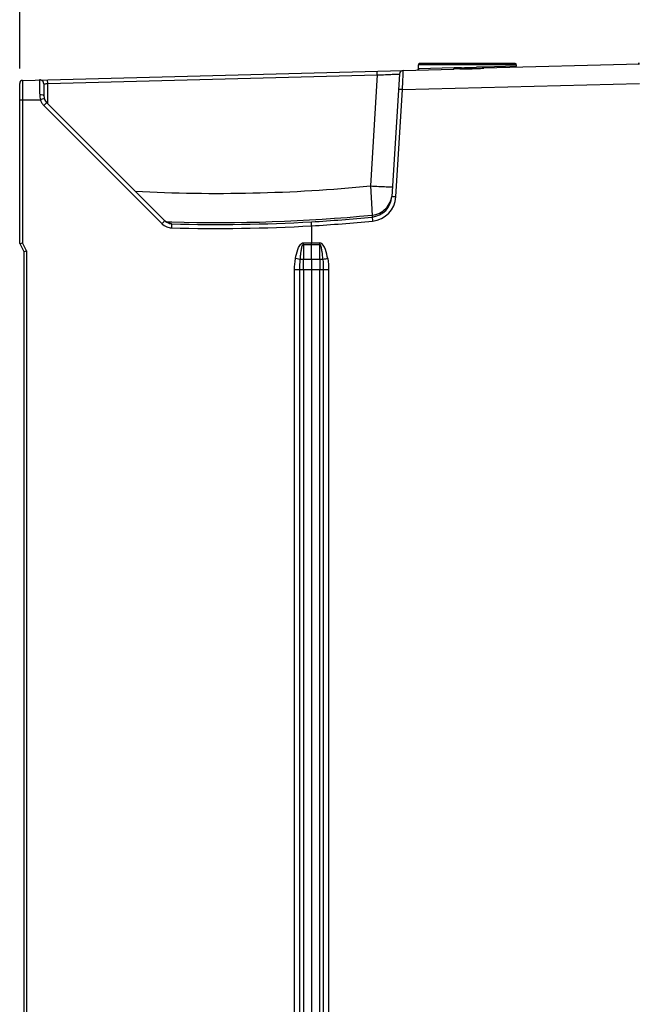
# Model space of a CAD drawing. Header units: inches. Extents: x 0 to 117, y 0 to 83.
# Tile 18 of 60: x 46.77 to 52.87, y 45.81 to 55.5. Entities that reach past the tile are written whole.
import ezdxf

# ---------------------------------------------------------------- set-up
doc = ezdxf.new("R2010")
doc.units = ezdxf.units.IN
doc.header["$LTSCALE"] = 6.431102
doc.header["$MEASUREMENT"] = 0
doc.layers.get('0').update_dxf_attribs({"linetype": 'CONTINUOUS'})
doc.styles.get("Standard").update_dxf_attribs({"font": 'txt', "width": 0.8})
doc.dimstyles.new('DIMSTYLE_1', dxfattribs={"dimtxt": 0.78125, "dimasz": 0.7, "dimexe": 0.18, "dimexo": 0.0625, "dimgap": 0.09, "dimtad": 1, "dimdec": 0, "dimzin": 4, "dimdsep": 46, "dimtxsty": 'STANDARD', "dimblk": '_FILLED', "dimblk1": '_FILLED', "dimblk2": '_FILLED', "dimcen": 0.09, "dimadec": 0, "dimazin": 0, "dimtfac": 1, "dimtdec": 0, "dimtofl": 0, "dimtmove": 0, "dimatfit": 3, "dimldrblk": '_FILLED', "dimfxl": 1, "dimtolj": 1, "dimtzin": 4, "dimarcsym": 0})

# ---------------------------------------------------------------- blocks, each defined once
blk = doc.blocks.new('_FILLED')
at = {"color": 0, "linetype": 'BYBLOCK'}
blk.add_solid([(0, 0), (-1, 0.143), (-1, -0.143)], dxfattribs=at)
blk = doc.blocks.new('*D11')
at = {"color": 7, "linetype": 'CONTINUOUS'}
for p, q in [((46.7709, 55.0207), (46.7709, 60.8907)), ((58.9481, 53.3427), (58.9481, 60.8907)), ((46.7709, 60.5157), (52.8595, 60.5157)), ((58.9481, 60.5157), (52.8595, 60.5157))]:
    blk.add_line(p, q, dxfattribs=at)
at = {"color": 7, "linetype": 'CONTINUOUS', "xscale": 0.7, "yscale": 0.7, "zscale": 0.7, "rotation": 180}
blk.add_blockref('_FILLED', (46.7709, 60.5157), dxfattribs=at)
at = {"color": 7, "linetype": 'CONTINUOUS', "xscale": 0.7, "yscale": 0.7, "zscale": 0.7}
blk.add_blockref('_FILLED', (58.9481, 60.5157), dxfattribs=at)
at = {"color": 7, "linetype": 'CONTINUOUS', "insert": (52.8595, 61.4923), "char_height": 0.78125, "width": 1.875, "attachment_point": 2, "line_spacing_factor": 0.9}
blk.add_mtext('309', dxfattribs=at)

msp = doc.modelspace()

# ---------------------------------------------------------------- linework, layer by layer
at = {"color": 7, "linetype": 'CONTINUOUS'}
for p, q in [((50.6981, 55.0187), (50.6981, 55.0584)), ((51.6627, 55.0584), (50.6981, 55.0584)), ((51.6508, 55.0702), (50.7099, 55.0702)), ((51.6627, 55.0444), (51.3368, 55.0357)), ((52.8725, 55.064), (51.341, 55.0239)), ((51.6627, 55.0443), (51.6627, 55.0584)), ((46.7997, 54.9049), (51.0451, 55.0161)), ((47.0468, 54.8731), (50.2918, 54.958)), ((50.2918, 54.958), (50.225, 53.8659)), ((50.2918, 54.958), (50.2908, 54.9963)), ((50.2918, 54.958), (50.3146, 54.959)), ((50.5089, 54.9661), (50.4352, 53.7619)), ((50.5472, 55.0017), (50.5471, 55.0031)), ((51.048, 55.0279), (50.6987, 55.0185)), ((51.1058, 55.0172), (51.1207, 55.0174)), ((51.121, 55.0291), (51.1065, 55.0289)), ((51.1806, 55.0185), (51.1804, 55.0302)), ((51.3202, 55.0352), (51.2693, 55.0332)), ((46.7709, 53.2985), (46.7709, 54.8754)), ((47.0075, 54.8703), (47.0085, 54.7538)), ((47.0468, 54.8731), (47.0458, 54.9114)), ((47.0486, 54.6738), (47.0468, 54.8731)), ((50.54, 54.8137), (52.8725, 54.8748)), ((46.7993, 54.8063), (46.7993, 54.7688)), ((46.7993, 54.7688), (46.7995, 54.7082)), ((50.4756, 53.7595), (50.54, 54.8137)), ((46.7995, 54.7082), (46.7709, 54.7082)), ((46.7995, 54.7105), (46.7995, 53.3055)), ((46.9754, 54.7105), (46.7995, 54.7105)), ((46.9809, 54.7148), (46.9744, 54.7128)), ((47.0083, 54.6572), (48.1711, 53.4944)), ((48.2001, 53.5222), (47.0373, 54.685)), ((50.225, 53.8659), (50.2378, 53.6358)), ((50.4688, 53.7599), (50.4756, 53.7595)), ((48.2102, 53.5134), (48.2499, 53.5121)), ((48.2499, 53.5121), (48.2676, 53.5116)), ((48.2671, 53.4933), (48.2642, 53.4961)), ((50.2411, 53.5786), (50.2399, 53.5593)), ((49.6449, 53.4732), (49.6449, 53.3066)), ((46.7709, 53.2985), (46.8103, 53.2198)), ((46.8389, 53.2267), (46.7995, 53.3055)), ((49.565, 53.2907), (49.565, 53.3063)), ((49.5651, 53.3066), (49.7246, 53.3066)), ((49.6449, 53.2907), (49.6449, 53.3063)), ((49.7247, 53.2907), (49.7246, 53.3063)), ((46.8103, 53.2198), (46.8103, 29.7946)), ((46.8389, 53.2267), (46.8389, 29.7876)), ((49.565, 53.2907), (49.565, 53.1466)), ((49.565, 53.2907), (49.7247, 53.2907)), ((49.6449, 53.1466), (49.6449, 53.2907)), ((49.7247, 53.1466), (49.7247, 53.2907)), ((49.5333, 53.1418), (49.4858, 53.1505)), ((49.565, 53.1466), (49.7247, 53.1466)), ((49.565, 53.0408), (49.565, 53.1466)), ((49.6449, 53.1466), (49.6449, 53.0408)), ((49.7247, 53.1466), (49.7247, 53.0407)), ((49.4776, 29.9736), (49.4776, 53.0408)), ((49.8124, 53.0407), (49.4776, 53.0408)), ((49.53, 29.9736), (49.53, 53.0408)), ((49.565, 53.0407), (49.565, 29.9736)), ((49.6449, 53.0407), (49.6449, 29.9736)), ((49.7247, 29.9736), (49.7247, 53.0407)), ((49.7598, 53.0407), (49.7598, 29.9736)), ((49.8124, 53.0407), (49.8124, 29.9736))]:
    msp.add_line(p, q, dxfattribs=at)
for points in [[(50.6981, 55.0185), (50.6979, 55.0163), (50.6972, 55.0141), (50.6962, 55.0121), (50.6948, 55.0103), (50.693, 55.0088), (50.691, 55.0077), (50.6888, 55.007), (50.6866, 55.0067)], [(48.234, 53.5018), (48.2304, 53.5032), (48.2268, 53.5047), (48.2232, 53.5064), (48.2196, 53.5083), (48.2159, 53.5104), (48.2122, 53.5128), (48.2083, 53.5155), (48.2044, 53.5186), (48.2005, 53.522)], [(48.2495, 53.4977), (48.2505, 53.4976), (48.2513, 53.4975), (48.2516, 53.4975), (48.2511, 53.4975), (48.2498, 53.4977), (48.2474, 53.4982), (48.2444, 53.4988), (48.241, 53.4996), (48.2376, 53.5006), (48.234, 53.5018)]]:
    msp.add_lwpolyline(points, dxfattribs=at)
for centre, radius, start, end in [((50.7099, 55.0584), 0.0118, 89.95773, 180), ((51.6508, 55.0584), 0.0118, 30.01409, 90.04227), ((52.8508, 55.0831), 0.0197, 290.5, 357), ((50.5482, 54.9637), 0.0394, 91.5, 176.5), ((51.1252, 51.8831), 3.1341, 90.90622, 91.46472), ((51.2497, 44.1271), 10.891, 90.75707, 90.91568), ((51.0348, 61.4493), 6.4325, 270.76479, 271.29898), ((51.019, 62.6839), 7.6554, 270.76332, 270.98386), ((51.0607, 60.1887), 5.1599, 270.99708, 271.16278), ((51.0771, 59.3774), 4.3485, 271.16269, 271.36047), ((51.0914, 58.7929), 3.7638, 271.35466, 271.55045), ((51.0731, 59.6175), 4.6003, 271.3395, 271.50029), ((51.0293, 60.8108), 5.7826, 271.62464, 272.37925), ((51.0739, 59.5898), 4.5726, 271.4999, 271.70592), ((51.0469, 60.4771), 5.4603, 271.71131, 272.05549), ((50.8442, 66.0473), 11.0341, 272.06998, 272.23951), ((51.3978, 52.7569), 2.2796, 91.53385, 91.95118), ((46.8005, 54.8754), 0.0295, 91.50781, 179.97182), ((65.7183, 54.8315), 18.9191, 179.93117, 180.07625), ((46.9681, 54.87), 0.0394, 0.4981, 91.50002), ((47.1796, 54.7658), 0.2119, 180.58771, 194.50056), ((47.1069, 54.7546), 0.0984, 180.5, 225), ((47.7001, 52.4597), 2.367, 107.10447, 107.68937), ((47.106, 54.7548), 0.1381, 218.90104, 221.92453), ((47.1044, 54.7534), 0.136, 221.92359, 225.01129), ((47.2106, 54.05), 0.7031, 106.67436, 107.09415), ((48.1979, 53.4689), 1.6815, 134.56454, 135.03218), ((48.7213, 69.2521), 15.4596, 266.98176, 275.58161), ((50.2188, 53.7751), 0.2168, 275.59019, 356.50601), ((50.2199, 53.775), 0.2561, 275.60859, 356.46238), ((50.2185, 53.7946), 0.2184, 335.8446, 351.41305), ((48.2689, 53.5923), 0.1384, 225.05126, 249.05765), ((48.2702, 53.5926), 0.0993, 253.8702, 268.22439), ((48.2671, 53.5946), 0.0985, 259.93964, 268.3602), ((48.7347, 69.2573), 15.7709, 268.30072, 273.30324), ((48.7213, 69.254), 15.7489, 268.34918, 275.53803), ((48.7108, 69.2509), 15.7659, 273.39128, 275.56566), ((48.7108, 69.2509), 15.8054, 273.38819, 275.56948), ((48.7347, 69.2573), 15.8103, 268.29634, 273.30036), ((50.9433, 46.8379), 6.4146, 100.22932, 100.66208)]:
    msp.add_arc(centre, radius, start, end, dxfattribs=at)
for points, knots in [([(50.3146, 54.959), (50.3398, 54.96), (50.3763, 54.9615), (50.4224, 54.9633), (50.4515, 54.9646), (50.4743, 54.9648), (50.4933, 54.9668), (50.501, 54.9645), (50.509, 54.9673), (50.5089, 54.9661)], [0, 0, 0, 0, 0.389797, 0.562652, 0.712825, 0.835275, 0.925784, 0.981318, 1, 1, 1, 1]), ([(50.54, 54.8137), (50.541, 54.8361), (50.5433, 54.8988), (50.5472, 54.9614), (50.5472, 55.0017)], [0, 0, 0, 0, 0.35758, 1, 1, 1, 1]), ([(51.0451, 55.0161), (51.0461, 55.0161), (51.0483, 55.02), (51.0478, 55.0232), (51.0472, 55.0255)], [0, 0, 0, 0, 0.312298, 1, 1, 1, 1]), ([(51.341, 55.0239), (51.3389, 55.0238), (51.337, 55.0287), (51.3376, 55.0318), (51.3379, 55.0332)], [0, 0, 0, 0, 0.600442, 1, 1, 1, 1]), ([(46.7997, 54.9049), (46.7986, 54.9048), (46.8009, 54.8981), (46.7985, 54.8906), (46.7997, 54.8736), (46.7993, 54.8614), (46.7993, 54.8542)], [0, 0, 0, 0, 0.065573, 0.25894, 0.573946, 1, 1, 1, 1]), ([(46.9671, 54.9093), (46.9662, 54.9093), (46.9679, 54.9038), (46.9661, 54.898), (46.9671, 54.8842), (46.9666, 54.8592), (46.9673, 54.818), (46.9675, 54.7831), (46.9677, 54.7636)], [0, 0, 0, 0, 0.018139, 0.071706, 0.159458, 0.278862, 0.599616, 1, 1, 1, 1]), ([(47.0075, 54.8703), (47.0075, 54.8713), (47.0136, 54.8701), (47.0197, 54.8722), (47.0328, 54.8722), (47.0418, 54.8728), (47.0468, 54.8731)], [0, 0, 0, 0, 0.077005, 0.293826, 0.617938, 1, 1, 1, 1]), ([(47.0058, 54.7574), (47.004, 54.7587), (46.9916, 54.7633), (46.9784, 54.7638), (46.9677, 54.7636)], [0, 0, 0, 0, 0.170928, 1, 1, 1, 1]), ([(47.0085, 54.7538), (47.0085, 54.7544), (47.0078, 54.756), (47.0066, 54.757), (47.0058, 54.7574)], [0, 0, 0, 0, 0.424147, 1, 1, 1, 1]), ([(50.54, 54.8137), (50.5347, 54.814), (50.5254, 54.8143), (50.5123, 54.8161), (50.506, 54.8144), (50.4999, 54.8172), (50.4997, 54.8161)], [0, 0, 0, 0, 0.399704, 0.705519, 0.915221, 1, 1, 1, 1]), ([(47.0132, 54.7247), (47.013, 54.7251), (47.011, 54.7237), (47.0099, 54.7239), (47.0089, 54.7235)], [0, 0, 0, 0, 0.256355, 1, 1, 1, 1]), ([(47.0373, 54.685), (47.0369, 54.6855), (47.0348, 54.6821), (47.0287, 54.6786), (47.0226, 54.6714), (47.018, 54.6669)], [0, 0, 0, 0, 0.071532, 0.275844, 1, 1, 1, 1]), ([(50.225, 53.8659), (50.2525, 53.8642), (50.2925, 53.8619), (50.3434, 53.8596), (50.3759, 53.8581), (50.4018, 53.8577), (50.4231, 53.8564), (50.4325, 53.8583), (50.441, 53.8569), (50.4411, 53.8583)], [0, 0, 0, 0, 0.382404, 0.555032, 0.70636, 0.830657, 0.923072, 0.980111, 1, 1, 1, 1]), ([(50.4352, 53.7619), (50.4353, 53.7628), (50.4404, 53.7605), (50.4456, 53.7619), (50.4566, 53.7604), (50.4643, 53.7602), (50.4688, 53.7599)], [0, 0, 0, 0, 0.083259, 0.295695, 0.595293, 1, 1, 1, 1]), ([(50.2378, 53.6358), (50.2382, 53.6279), (50.2394, 53.6088), (50.24, 53.5897), (50.2411, 53.5786)], [0, 0, 0, 0, 0.414253, 1, 1, 1, 1]), ([(48.1711, 53.4944), (48.1743, 53.4976), (48.1837, 53.5068), (48.1927, 53.5165), (48.1995, 53.5219)], [0, 0, 0, 0, 0.343397, 1, 1, 1, 1]), ([(48.2491, 53.4979), (48.2509, 53.4977), (48.2558, 53.4973), (48.2608, 53.4972), (48.2638, 53.4963)], [0, 0, 0, 0, 0.366922, 1, 1, 1, 1]), ([(48.2671, 53.4933), (48.2662, 53.4925), (48.2669, 53.4878), (48.2646, 53.4756), (48.265, 53.4631), (48.2647, 53.454)], [0, 0, 0, 0, 0.092273, 0.30261, 1, 1, 1, 1]), ([(49.6449, 53.4732), (49.6448, 53.4782), (49.6444, 53.4912), (49.6421, 53.5046), (49.6439, 53.5126)], [0, 0, 0, 0, 0.376315, 1, 1, 1, 1]), ([(50.2399, 53.5593), (50.2408, 53.5585), (50.2403, 53.5538), (50.2434, 53.5417), (50.2438, 53.5293), (50.2447, 53.5201)], [0, 0, 0, 0, 0.092229, 0.302615, 1, 1, 1, 1]), ([(46.7709, 53.2985), (46.7709, 53.2993), (46.7754, 53.2987), (46.7827, 53.3028), (46.7928, 53.3039), (46.7995, 53.3055)], [0, 0, 0, 0, 0.077701, 0.295815, 1, 1, 1, 1]), ([(49.4858, 53.1505), (49.4912, 53.1807), (49.5024, 53.2263), (49.5252, 53.2805), (49.5503, 53.3065), (49.5651, 53.3066)], [0, 0, 0, 0, 0.50419, 0.756082, 1, 1, 1, 1]), ([(49.8041, 53.1506), (49.7986, 53.1808), (49.7868, 53.233), (49.7538, 53.3054), (49.7246, 53.3066)], [0, 0, 0, 0, 0.512229, 1, 1, 1, 1]), ([(46.8103, 53.2198), (46.8103, 53.2205), (46.8148, 53.22), (46.8221, 53.224), (46.8322, 53.2252), (46.8389, 53.2267)], [0, 0, 0, 0, 0.078127, 0.296404, 1, 1, 1, 1]), ([(49.5333, 53.1418), (49.5343, 53.1546), (49.5365, 53.1804), (49.5409, 53.2185), (49.5464, 53.251), (49.5527, 53.2745), (49.5587, 53.2891), (49.565, 53.2907)], [0, 0, 0, 0, 0.249985, 0.500023, 0.750129, 0.874528, 1, 1, 1, 1]), ([(49.7565, 53.1418), (49.7545, 53.1676), (49.7513, 53.2076), (49.7416, 53.2543), (49.7365, 53.2864), (49.7247, 53.2907)], [0, 0, 0, 0, 0.502859, 0.754424, 1, 1, 1, 1]), ([(49.5333, 53.1418), (49.5352, 53.1426), (49.5456, 53.1457), (49.5564, 53.1465), (49.565, 53.1466)], [0, 0, 0, 0, 0.198097, 1, 1, 1, 1]), ([(49.7247, 53.1466), (49.7278, 53.1465), (49.7385, 53.1461), (49.7494, 53.1447), (49.7565, 53.1418)], [0, 0, 0, 0, 0.289284, 1, 1, 1, 1])]:
    msp.add_open_spline(points, degree=3, knots=knots, dxfattribs=at)
for points in [[(51.1065, 55.0289), (51.087, 55.0287), (51.0675, 55.0284), (51.048, 55.0279)], [(51.2754, 55.0215), (51.2972, 55.0224), (51.3191, 55.0233), (51.341, 55.0239)], [(46.9754, 54.7105), (46.9773, 54.7043), (46.9798, 54.6983), (46.9827, 54.6925)], [(46.9827, 54.6925), (46.9871, 54.6838), (46.9924, 54.6756), (46.9985, 54.6681)], [(50.3137, 53.5988), (50.3585, 53.6202), (50.3974, 53.66), (50.4177, 53.7052)], [(50.2411, 53.5786), (50.2661, 53.581), (50.291, 53.588), (50.3137, 53.5988)], [(48.2426, 53.4972), (48.2268, 53.5017), (48.2117, 53.5106), (48.2001, 53.5222)], [(48.2499, 53.4976), (48.2331, 53.5006), (48.2166, 53.5083), (48.2036, 53.5193)], [(48.2194, 53.463), (48.2338, 53.4575), (48.2493, 53.4544), (48.2647, 53.454)], [(49.4776, 53.0408), (49.4775, 53.0774), (49.4795, 53.1144), (49.4858, 53.1505)], [(49.53, 53.0408), (49.53, 53.0745), (49.5306, 53.1082), (49.5333, 53.1418)], [(49.7565, 53.1418), (49.7592, 53.1082), (49.7598, 53.0745), (49.7598, 53.0407)], [(49.8041, 53.1506), (49.8105, 53.1144), (49.8125, 53.0775), (49.8124, 53.0407)]]:
    msp.add_open_spline(points, degree=3, dxfattribs=at)

# ---------------------------------------------------------------- dimensions: what is measured, and where the dimension line sits
dim = msp.add_linear_dim(base=(58.9481, 60.5157), p1=(46.7709, 55.0207), p2=(58.9481, 53.3427), dimstyle='DIMSTYLE_1', dxfattribs=at)
dim.commit()
dim.dimension.update_dxf_attribs({"geometry": '*D11', "text_midpoint": (51.922, 61.1016), "dimtype": 160})

doc.saveas('drawing.dxf')
